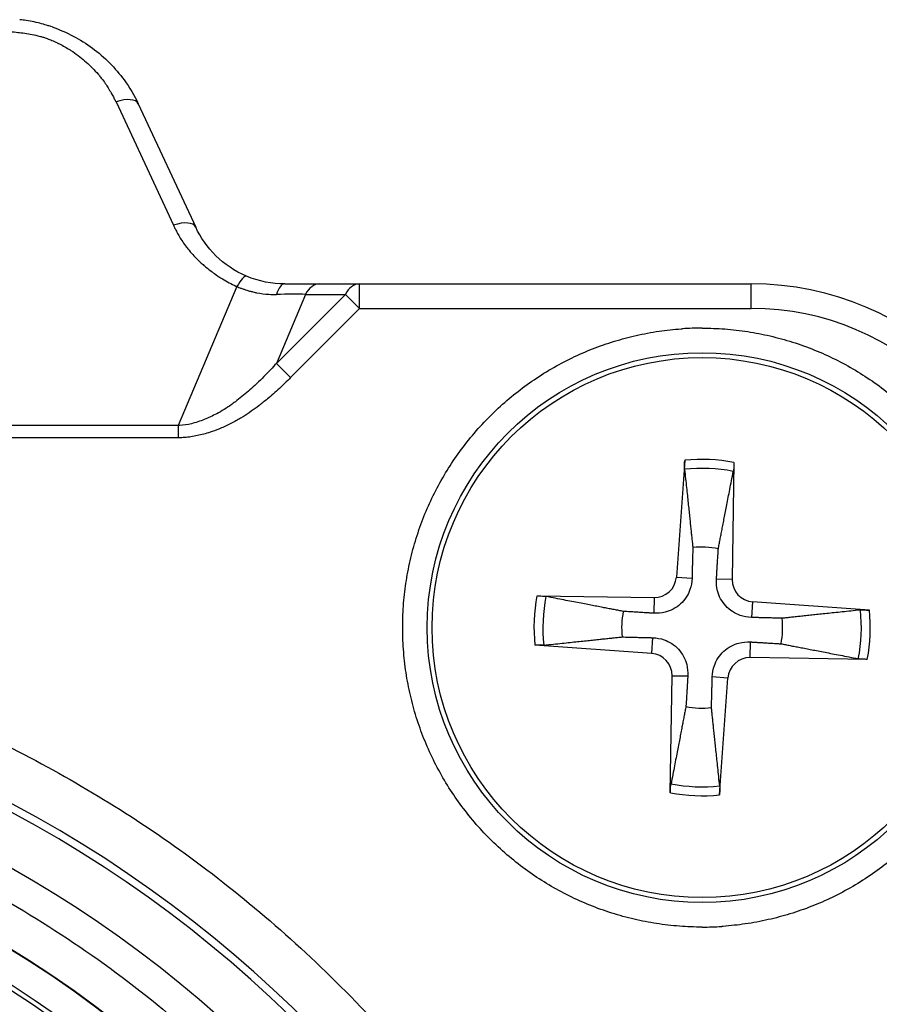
# Model space of a CAD drawing. Header units: millimetres. Extents: x 0 to 2376, y 0 to 1680.
# Tile 29 of 56: x 1161 to 1170, y 748 to 758. Entities that reach past the tile are written whole.
import ezdxf

# ---------------------------------------------------------------- set-up
doc = ezdxf.new("R2010")
doc.units = ezdxf.units.MM
doc.header["$LTSCALE"] = 0.2

# ---------------------------------------------------------------- blocks, each defined once
blk = doc.blocks.new('A$Cdbfcb4cb')
for p, q in [((-87.97, 59.353), (-87.385, 58.097)), ((-87.744, 59.334), (-87.158, 58.078)), ((-86.738, 57.473), (-87.336, 56.058)), ((-85.895, 57.5), (-81.5, 57.5)), ((-85.489, 57.25), (-85.489, 57.5)), ((-81.5, 57.25), (-81.5, 57.5)), ((-86.039, 57.394), (-86.337, 56.69)), ((-85.633, 57.394), (-86.337, 56.69)), ((-86.039, 57.394), (-85.633, 57.394)), ((-85.489, 57.25), (-85.633, 57.394)), ((-85.489, 57.25), (-86.193, 56.546)), ((-85.489, 57.25), (-81.5, 57.25)), ((-86.193, 56.546), (-86.337, 56.69)), ((-86.521, 56.5), (-86.521, 56.5)), ((-87.336, 56.058), (-102.664, 56.058)), ((-87.336, 55.933), (-102.664, 55.933)), ((-82.177, 55.703), (-82.262, 54.514)), ((-81.676, 55.682), (-81.694, 54.49)), ((-82.262, 54.514), (-82.103, 54.503)), ((-81.694, 54.49), (-81.854, 54.492)), ((-83.682, 54.324), (-82.49, 54.306)), ((-82.49, 54.306), (-82.492, 54.146)), ((-81.486, 54.262), (-81.497, 54.103)), ((-80.297, 54.177), (-81.486, 54.262)), ((-82.514, 53.738), (-82.503, 53.897)), ((-81.51, 53.694), (-81.508, 53.854)), ((-83.703, 53.823), (-82.514, 53.738)), ((-80.318, 53.676), (-81.51, 53.694)), ((-82.324, 52.318), (-82.306, 53.51)), ((-82.306, 53.51), (-82.146, 53.508)), ((-81.738, 53.486), (-81.897, 53.497)), ((-81.823, 52.297), (-81.738, 53.486))]:
    blk.add_line(p, q)
for centre, radius in [((-82, 54), 2.8), ((-82, 54), 2.75), ((-95, 41), 11.407), ((-95, 41), 11.403), ((-95, 41), 11.099), ((-95, 41), 11.051)]:
    blk.add_circle(centre, radius)
for centre, radius, start, end in [((-81.5, 54.5), 3, 0, 90), ((-81.5, 54.5), 2.75, 0, 90), ((-81.998, 54), 3.05, 90.0414, 93.7974), ((-82, 54), 1.713, 79.1105, 95.9474), ((-82, 54), 1.622, 78.7211, 96.3368), ((-82, 54), 0.82, 78.4144, 96.6435), ((-82.487, 54.531), 0.225, 269.141, 355.9169), ((-81.469, 54.487), 0.225, 179.141, 265.9169), ((-82, 54), 1.713, 169.1105, 185.9474), ((-82, 54), 1.622, 168.7211, 186.3368), ((-82, 54), 0.82, 168.4144, 186.6435), ((-82, 54), 1.622, 348.7211, 6.3368), ((-82, 54), 1.713, 349.1105, 5.9474), ((-82, 54), 0.82, 348.4144, 6.6435), ((-82.531, 53.513), 0.225, 359.141, 85.9169), ((-81.513, 53.469), 0.225, 89.141, 175.9169), ((-82, 54), 0.82, 258.4144, 276.6435), ((-95, 41), 12.697, 114.3067, 65.6933), ((-95, 41), 12.619, 114.4631, 65.5369), ((-82, 54), 1.622, 258.7211, 276.3368), ((-82, 54), 1.713, 259.1105, 275.9474), ((-82.001, 53.999), 3.049, 270.0201, 273.7774)]:
    blk.add_arc(centre, radius, start, end)
for centre, major_axis, ratio, start_param, end_param in [((-87.97, 59.228), (0.227, 0.106), 0.463622, 0.001193, 1.357829), ((-87.97, 59.228), (0.227, 0.106), 0.463622, 6.283175, 6.284378), ((-87.385, 57.972), (0.227, 0.106), 0.463622, 6.283183, 7.641129), ((-86.738, 57.348), (0.097, 0.23), 0.219169, 6.283185, 7.37531), ((-86.252, 57.25), (0, 0.25), 0.40662, 6.283169, 7.243719), ((-85.895, 57.25), (0, 0.25), 0.707181, 6.282988, 7.238395), ((-85.489, 57.25), (0, 0.25), 0.707107, 0, 0.955318), ((-86.612, 57.326), (-0.815, -0.039), 0.070226, 3.929425, 4.361626), ((-87.336, 55.933), (0, 0.25), 0.000127, 1.047391, 1.571049), ((-95, 41), (-2.224, -11.913), 0.999998, 0.184575, 2.899213)]:
    blk.add_ellipse(centre, major_axis=major_axis, ratio=ratio, start_param=start_param, end_param=end_param)
for points, knots in [([(-88.621, 60.117), (-88.629, 60.12), (-88.636, 60.122), (-88.65, 60.127), (-88.657, 60.129), (-88.662, 60.13), (-88.682, 60.137), (-88.704, 60.143), (-88.751, 60.156), (-88.777, 60.162), (-88.83, 60.173), (-88.856, 60.178), (-88.906, 60.186), (-88.928, 60.189), (-88.951, 60.191)], [0.695899, 0.695899, 0.695899, 0.695899, 0.7198528, 0.7198528, 0.75, 0.75, 0.75, 0.7995699, 0.7995699, 0.8496774, 0.8496774, 0.8951975, 0.8951975, 0.9296937, 0.9296937, 0.9296937, 0.9296937]), ([(-89.103, 60.075), (-89.091, 60.074), (-89.078, 60.073), (-89.065, 60.072), (-89.041, 60.069), (-89.015, 60.067), (-88.987, 60.064), (-88.965, 60.062), (-88.942, 60.059), (-88.919, 60.056), (-88.893, 60.053), (-88.868, 60.048), (-88.843, 60.044), (-88.817, 60.039), (-88.792, 60.034), (-88.766, 60.028), (-88.757, 60.025), (-88.747, 60.023), (-88.74, 60.021), (-88.729, 60.018), (-88.72, 60.015), (-88.708, 60.012), (-88.697, 60.008), (-88.684, 60.004), (-88.67, 59.999), (-88.655, 59.993), (-88.639, 59.987), (-88.622, 59.98), (-88.605, 59.973), (-88.587, 59.965), (-88.567, 59.956), (-88.56, 59.952), (-88.552, 59.948), (-88.547, 59.945), (-88.507, 59.926), (-88.472, 59.905), (-88.437, 59.883), (-88.429, 59.877), (-88.42, 59.872), (-88.411, 59.866), (-88.387, 59.849), (-88.363, 59.832), (-88.339, 59.814), (-88.294, 59.778), (-88.252, 59.741), (-88.212, 59.701), (-88.191, 59.679), (-88.17, 59.657), (-88.153, 59.638), (-88.143, 59.627), (-88.136, 59.617), (-88.127, 59.606), (-88.118, 59.595), (-88.108, 59.582), (-88.097, 59.567), (-88.086, 59.552), (-88.074, 59.535), (-88.062, 59.516), (-88.058, 59.51), (-88.055, 59.504), (-88.051, 59.498), (-88.039, 59.48), (-88.03, 59.463), (-88.021, 59.447), (-88.012, 59.432), (-88.004, 59.417), (-87.997, 59.404), (-87.99, 59.391), (-87.984, 59.379), (-87.979, 59.369), (-87.976, 59.363), (-87.973, 59.358), (-87.97, 59.353)], [0, 0, 0, 0, 0.029267, 0.029267, 0.029267, 0.08246, 0.08246, 0.08246, 0.125, 0.125, 0.125, 0.175993, 0.175993, 0.175993, 0.22942, 0.22942, 0.22942, 0.25, 0.25, 0.25, 0.283049, 0.283049, 0.283049, 0.316023, 0.316023, 0.316023, 0.348703, 0.348703, 0.348703, 0.380527, 0.380527, 0.380527, 0.392857, 0.392857, 0.392857, 0.478232, 0.478232, 0.478232, 0.5, 0.5, 0.5, 0.562869, 0.562869, 0.562869, 0.684796, 0.684796, 0.684796, 0.75, 0.75, 0.75, 0.787056, 0.787056, 0.787056, 0.82517, 0.82517, 0.82517, 0.863283, 0.863283, 0.863283, 0.875, 0.875, 0.875, 0.909164, 0.909164, 0.909164, 0.944039, 0.944039, 0.944039, 0.979585, 0.979585, 0.979585, 1, 1, 1, 1]), ([(-88.621, 60.117), (-88.473, 60.066), (-88.333, 59.993), (-88.086, 59.811), (-87.977, 59.699), (-87.832, 59.501), (-87.784, 59.42), (-87.744, 59.335)], [0, 0, 0, 0, 0.0474418, 0.0474418, 0.0957764, 0.0957764, 0.1262923, 0.1262923, 0.1262923, 0.1262923]), ([(-87.385, 58.097), (-87.381, 58.088), (-87.376, 58.078), (-87.37, 58.066), (-87.364, 58.054), (-87.357, 58.04), (-87.349, 58.026), (-87.342, 58.012), (-87.333, 57.997), (-87.323, 57.98), (-87.314, 57.964), (-87.303, 57.947), (-87.291, 57.929), (-87.279, 57.912), (-87.266, 57.894), (-87.251, 57.875), (-87.247, 57.869), (-87.242, 57.863), (-87.238, 57.858), (-87.221, 57.837), (-87.205, 57.818), (-87.189, 57.801), (-87.173, 57.783), (-87.158, 57.767), (-87.143, 57.752), (-87.128, 57.738), (-87.114, 57.725), (-87.102, 57.713), (-87.089, 57.701), (-87.078, 57.691), (-87.067, 57.683), (-87.065, 57.68), (-87.062, 57.678), (-87.058, 57.675), (-87.029, 57.651), (-86.999, 57.627), (-86.968, 57.606), (-86.94, 57.585), (-86.911, 57.567), (-86.887, 57.552), (-86.84, 57.523), (-86.796, 57.5), (-86.749, 57.478), (-86.745, 57.477), (-86.742, 57.475), (-86.738, 57.473)], [0.0000001, 0.0000001, 0.0000001, 0.0000001, 0.0498883, 0.0498883, 0.0498883, 0.0999162, 0.0999162, 0.0999162, 0.146822, 0.146822, 0.146822, 0.1923634, 0.1923634, 0.1923634, 0.2359766, 0.2359766, 0.2359766, 0.25, 0.25, 0.25, 0.3058897, 0.3058897, 0.3058897, 0.3647772, 0.3647772, 0.3647772, 0.424418, 0.424418, 0.424418, 0.4838904, 0.4838904, 0.4838904, 0.5, 0.5, 0.5, 0.6291562, 0.6291562, 0.6291562, 0.75, 0.75, 0.75, 0.9818984, 0.9818984, 0.9818984, 0.9999999, 0.9999999, 0.9999999, 0.9999999]), ([(-86.738, 57.473), (-86.736, 57.473), (-86.733, 57.471), (-86.723, 57.467), (-86.716, 57.464), (-86.7, 57.458), (-86.69, 57.454), (-86.67, 57.447), (-86.661, 57.444), (-86.65, 57.44), (-86.635, 57.435), (-86.622, 57.431), (-86.597, 57.425), (-86.586, 57.422), (-86.567, 57.417), (-86.56, 57.415), (-86.547, 57.412), (-86.542, 57.411), (-86.537, 57.41), (-86.536, 57.41), (-86.535, 57.41), (-86.494, 57.402), (-86.453, 57.397), (-86.387, 57.393), (-86.361, 57.393), (-86.335, 57.393)], [0.0000005, 0.0000005, 0.0000005, 0.0000005, 0.0661903, 0.0661903, 0.132795, 0.132795, 0.2001699, 0.2001699, 0.25, 0.25, 0.25, 0.3020698, 0.3020698, 0.3556292, 0.3556292, 0.4097345, 0.4097345, 0.4642902, 0.4642902, 0.5, 0.5, 0.5, 0.8030159, 0.8030159, 1, 1, 1, 1]), ([(-86.252, 57.5), (-86.246, 57.5), (-86.238, 57.5), (-86.22, 57.5), (-86.209, 57.5), (-86.185, 57.5), (-86.172, 57.5), (-86.143, 57.5), (-86.127, 57.5), (-86.095, 57.5), (-86.079, 57.5), (-86.062, 57.5), (-86.038, 57.5), (-86.016, 57.5), (-85.974, 57.5), (-85.954, 57.5), (-85.921, 57.5), (-85.907, 57.5), (-85.895, 57.5)], [-0.9999997, -0.9999997, -0.9999997, -0.9999997, -0.8955322, -0.8955322, -0.7918104, -0.7918104, -0.6893215, -0.6893215, -0.590331, -0.590331, -0.5, -0.5, -0.5, -0.3273347, -0.3273347, -0.1441245, -0.1441245, 0, 0, 0, 0]), ([(-82, 50.95), (-82.078, 50.95), (-82.154, 50.953), (-82.309, 50.965), (-82.388, 50.974), (-82.541, 50.998), (-82.617, 51.012), (-82.769, 51.048), (-82.845, 51.069), (-82.996, 51.116), (-83.071, 51.143), (-83.216, 51.202), (-83.286, 51.233), (-83.425, 51.302), (-83.494, 51.339), (-83.627, 51.419), (-83.691, 51.46), (-83.818, 51.55), (-83.881, 51.598), (-84.004, 51.699), (-84.063, 51.752), (-84.176, 51.862), (-84.23, 51.917), (-84.333, 52.033), (-84.382, 52.094), (-84.476, 52.217), (-84.521, 52.28), (-84.605, 52.411), (-84.646, 52.479), (-84.721, 52.618), (-84.756, 52.69), (-84.82, 52.833), (-84.848, 52.904), (-84.9, 53.05), (-84.924, 53.125), (-84.964, 53.274), (-84.981, 53.349), (-85.011, 53.502), (-85.022, 53.581), (-85.04, 53.739), (-85.046, 53.819), (-85.051, 53.978), (-85.05, 54.054), (-85.044, 54.21), (-85.038, 54.288), (-85.019, 54.442), (-85.007, 54.518), (-84.977, 54.671), (-84.959, 54.748), (-84.916, 54.901), (-84.892, 54.976), (-84.838, 55.124), (-84.809, 55.195), (-84.744, 55.336), (-84.709, 55.406), (-84.634, 55.542), (-84.594, 55.608), (-84.508, 55.738), (-84.463, 55.802), (-84.365, 55.927), (-84.314, 55.989), (-84.208, 56.106), (-84.154, 56.161), (-84.041, 56.268), (-83.982, 56.32), (-83.86, 56.418), (-83.798, 56.464), (-83.67, 56.553), (-83.604, 56.596), (-83.467, 56.675), (-83.397, 56.713), (-83.256, 56.781), (-83.187, 56.811), (-83.043, 56.867), (-82.969, 56.893), (-82.821, 56.938), (-82.748, 56.958), (-82.596, 56.992), (-82.518, 57.007), (-82.365, 57.029), (-82.289, 57.037), (-82.209, 57.043), (-82.204, 57.043), (-82.2, 57.043)], [0, 0, 0, 0, 0.024368, 0.024368, 0.049526, 0.049526, 0.074329, 0.074329, 0.099664, 0.099664, 0.125, 0.125, 0.149411, 0.149411, 0.174558, 0.174558, 0.19928, 0.19928, 0.22464, 0.22464, 0.25, 0.25, 0.27435, 0.27435, 0.299513, 0.299513, 0.324267, 0.324267, 0.349634, 0.349634, 0.375, 0.375, 0.399348, 0.399348, 0.424511, 0.424511, 0.44915, 0.44915, 0.474575, 0.474575, 0.5, 0.5, 0.524317, 0.524317, 0.549488, 0.549488, 0.574251, 0.574251, 0.599625, 0.599625, 0.625, 0.625, 0.649545, 0.649545, 0.674659, 0.674659, 0.699481, 0.699481, 0.72474, 0.72474, 0.75, 0.75, 0.774436, 0.774436, 0.799577, 0.799577, 0.824454, 0.824454, 0.849727, 0.849727, 0.875, 0.875, 0.899159, 0.899159, 0.924369, 0.924369, 0.948899, 0.948899, 0.97445, 0.97445, 0.998582, 0.998582, 1, 1, 1, 1]), ([(-82, 57.05), (-81.922, 57.05), (-81.846, 57.047), (-81.691, 57.035), (-81.612, 57.026), (-81.459, 57.002), (-81.383, 56.988), (-81.231, 56.952), (-81.155, 56.931), (-81.004, 56.884), (-80.929, 56.857), (-80.784, 56.798), (-80.714, 56.767), (-80.575, 56.698), (-80.506, 56.661), (-80.373, 56.581), (-80.309, 56.54), (-80.182, 56.45), (-80.119, 56.402), (-79.996, 56.301), (-79.937, 56.248), (-79.824, 56.138), (-79.77, 56.083), (-79.667, 55.967), (-79.618, 55.906), (-79.524, 55.783), (-79.479, 55.72), (-79.395, 55.589), (-79.354, 55.521), (-79.279, 55.382), (-79.244, 55.31), (-79.18, 55.167), (-79.152, 55.096), (-79.1, 54.95), (-79.076, 54.875), (-79.036, 54.726), (-79.019, 54.651), (-78.989, 54.498), (-78.978, 54.419), (-78.96, 54.261), (-78.954, 54.181), (-78.951, 54.066), (-78.95, 54.033), (-78.95, 54)], [0, 0, 0, 0, 0.0243678, 0.0243678, 0.0495258, 0.0495258, 0.0743289, 0.0743289, 0.0996645, 0.0996645, 0.125, 0.125, 0.1494109, 0.1494109, 0.1745581, 0.1745581, 0.1992803, 0.1992803, 0.2246402, 0.2246402, 0.25, 0.25, 0.2743503, 0.2743503, 0.2995127, 0.2995127, 0.3242671, 0.3242671, 0.3496335, 0.3496335, 0.375, 0.375, 0.3993475, 0.3993475, 0.4245107, 0.4245107, 0.4491502, 0.4491502, 0.4745751, 0.4745751, 0.5, 0.5, 0.5104848, 0.5104848, 0.5104848, 0.5104848]), ([(-86.337, 56.69), (-86.337, 56.69), (-86.337, 56.69), (-86.355, 56.67), (-86.375, 56.649), (-86.417, 56.604), (-86.44, 56.58), (-86.487, 56.533), (-86.512, 56.509), (-86.544, 56.478), (-86.551, 56.472), (-86.557, 56.466), (-86.579, 56.446), (-86.601, 56.426), (-86.645, 56.388), (-86.667, 56.37), (-86.712, 56.333), (-86.734, 56.316), (-86.77, 56.289), (-86.784, 56.279), (-86.798, 56.269), (-86.845, 56.236), (-86.894, 56.205), (-86.986, 56.156), (-87.028, 56.136), (-87.114, 56.102), (-87.158, 56.087), (-87.242, 56.067), (-87.283, 56.061), (-87.327, 56.058), (-87.332, 56.058), (-87.336, 56.058)], [0, 0, 0, 0, 0.0000016, 0.0000016, 0.0808396, 0.0808396, 0.1586359, 0.1586359, 0.2326962, 0.2326962, 0.25, 0.25, 0.25, 0.3066168, 0.3066168, 0.3710108, 0.3710108, 0.4436359, 0.4436359, 0.5, 0.5, 0.5, 0.6447276, 0.6447276, 0.762799, 0.762799, 0.8813995, 0.8813995, 0.9883137, 0.9883137, 1, 1, 1, 1]), ([(-86.193, 56.546), (-86.231, 56.507), (-86.269, 56.47), (-86.306, 56.435), (-86.347, 56.397), (-86.388, 56.362), (-86.428, 56.329), (-86.456, 56.305), (-86.484, 56.283), (-86.512, 56.262), (-86.539, 56.241), (-86.566, 56.222), (-86.592, 56.203), (-86.62, 56.184), (-86.648, 56.165), (-86.675, 56.148), (-86.687, 56.141), (-86.698, 56.134), (-86.712, 56.126), (-86.744, 56.107), (-86.778, 56.088), (-86.813, 56.071), (-86.849, 56.053), (-86.885, 56.037), (-86.922, 56.022), (-86.951, 56.01), (-86.981, 55.999), (-87.012, 55.989), (-87.016, 55.988), (-87.022, 55.986), (-87.027, 55.984), (-87.05, 55.978), (-87.071, 55.971), (-87.092, 55.966), (-87.114, 55.961), (-87.136, 55.956), (-87.156, 55.952), (-87.18, 55.947), (-87.201, 55.944), (-87.222, 55.941), (-87.246, 55.938), (-87.268, 55.936), (-87.287, 55.935), (-87.306, 55.934), (-87.322, 55.933), (-87.336, 55.933)], [-0.9999999, -0.9999999, -0.9999999, -0.9999999, -0.8969935, -0.8969935, -0.8969935, -0.7838206, -0.7838206, -0.7838206, -0.702847, -0.702847, -0.702847, -0.6227814, -0.6227814, -0.6227814, -0.5367717, -0.5367717, -0.5367717, -0.5, -0.5, -0.5, -0.4142875, -0.4142875, -0.4142875, -0.3240654, -0.3240654, -0.3240654, -0.25, -0.25, -0.25, -0.2403773, -0.2403773, -0.2403773, -0.2020373, -0.2020373, -0.2020373, -0.1601289, -0.1601289, -0.1601289, -0.1119675, -0.1119675, -0.1119675, -0.0544214, -0.0544214, -0.0544214, -0.0000001, -0.0000001, -0.0000001, -0.0000001]), ([(-82.179, 55.612), (-82.18, 55.617), (-82.18, 55.624), (-82.18, 55.64), (-82.18, 55.652), (-82.179, 55.676), (-82.178, 55.691), (-82.177, 55.703)], [0.03461837, 0.03461837, 0.03461837, 0.03461837, 0.03765263, 0.03765263, 0.04141077, 0.04141077, 0.04522071, 0.04522071, 0.04522071, 0.04522071]), ([(-81.676, 55.682), (-81.677, 55.669), (-81.677, 55.654), (-81.678, 55.631), (-81.679, 55.618), (-81.681, 55.602), (-81.682, 55.596), (-81.683, 55.591)], [0.01516537, 0.01516537, 0.01516537, 0.01516537, 0.01897531, 0.01897531, 0.02273345, 0.02273345, 0.02576771, 0.02576771, 0.02576771, 0.02576771]), ([(-82.103, 54.503), (-82.105, 54.463), (-82.112, 54.423), (-82.133, 54.362), (-82.146, 54.335), (-82.179, 54.284), (-82.199, 54.26), (-82.242, 54.221), (-82.268, 54.203), (-82.321, 54.174), (-82.349, 54.164), (-82.412, 54.148), (-82.453, 54.144), (-82.492, 54.146)], [-0.06833671, -0.06833671, -0.06833671, -0.06833671, -0.05593592, -0.05593592, -0.04721406, -0.04721406, -0.0384922, -0.0384922, -0.02977033, -0.02977033, -0.02104847, -0.02104847, -0.00864768, -0.00864768, -0.00864768, -0.00864768]), ([(-81.497, 54.103), (-81.537, 54.105), (-81.577, 54.112), (-81.638, 54.133), (-81.665, 54.146), (-81.716, 54.179), (-81.74, 54.199), (-81.779, 54.242), (-81.797, 54.268), (-81.826, 54.321), (-81.836, 54.349), (-81.852, 54.412), (-81.856, 54.453), (-81.854, 54.492)], [-0.06833671, -0.06833671, -0.06833671, -0.06833671, -0.05593592, -0.05593592, -0.04721406, -0.04721406, -0.0384922, -0.0384922, -0.02977033, -0.02977033, -0.02104847, -0.02104847, -0.00864768, -0.00864768, -0.00864768, -0.00864768]), ([(-83.682, 54.324), (-83.669, 54.323), (-83.654, 54.323), (-83.631, 54.322), (-83.618, 54.321), (-83.602, 54.319), (-83.596, 54.318), (-83.591, 54.317)], [0.01516537, 0.01516537, 0.01516537, 0.01516537, 0.01897531, 0.01897531, 0.02273345, 0.02273345, 0.02576771, 0.02576771, 0.02576771, 0.02576771]), ([(-80.388, 54.179), (-80.383, 54.18), (-80.376, 54.18), (-80.36, 54.18), (-80.348, 54.18), (-80.324, 54.179), (-80.309, 54.178), (-80.297, 54.177)], [0.03461837, 0.03461837, 0.03461837, 0.03461837, 0.03765262, 0.03765262, 0.04141077, 0.04141077, 0.04522071, 0.04522071, 0.04522071, 0.04522071]), ([(-78.95, 54), (-78.95, 53.923), (-78.953, 53.846), (-78.964, 53.693), (-78.973, 53.616), (-78.996, 53.464), (-79.01, 53.388), (-79.044, 53.239), (-79.064, 53.165), (-79.102, 53.044), (-79.118, 52.996), (-79.162, 52.876), (-79.191, 52.805), (-79.256, 52.664), (-79.291, 52.594), (-79.366, 52.458), (-79.406, 52.392), (-79.492, 52.262), (-79.537, 52.198), (-79.635, 52.072), (-79.686, 52.011), (-79.792, 51.894), (-79.846, 51.839), (-79.959, 51.732), (-80.018, 51.68), (-80.14, 51.582), (-80.202, 51.536), (-80.33, 51.447), (-80.396, 51.404), (-80.533, 51.325), (-80.603, 51.287), (-80.744, 51.22), (-80.813, 51.189), (-80.957, 51.133), (-81.031, 51.107), (-81.179, 51.062), (-81.252, 51.042), (-81.404, 51.008), (-81.482, 50.993), (-81.635, 50.971), (-81.711, 50.963), (-81.791, 50.957), (-81.796, 50.957), (-81.8, 50.957)], [0.5104848, 0.5104848, 0.5104848, 0.5104848, 0.5349399, 0.5349399, 0.5596881, 0.5596881, 0.5844376, 0.5844376, 0.6089678, 0.6089678, 0.625, 0.625, 0.6495468, 0.6495468, 0.6746601, 0.6746601, 0.6994844, 0.6994844, 0.7247422, 0.7247422, 0.75, 0.75, 0.7744372, 0.7744372, 0.7995779, 0.7995779, 0.8244595, 0.8244595, 0.8497297, 0.8497297, 0.875, 0.875, 0.8991719, 0.8991719, 0.9243789, 0.9243789, 0.948912, 0.948912, 0.974456, 0.974456, 0.9985851, 0.9985851, 1, 1, 1, 1]), ([(-82.503, 53.897), (-82.463, 53.895), (-82.423, 53.888), (-82.362, 53.867), (-82.335, 53.854), (-82.284, 53.821), (-82.26, 53.801), (-82.221, 53.758), (-82.203, 53.732), (-82.174, 53.679), (-82.164, 53.651), (-82.148, 53.588), (-82.144, 53.547), (-82.146, 53.508)], [-0.06833671, -0.06833671, -0.06833671, -0.06833671, -0.05593592, -0.05593592, -0.04721406, -0.04721406, -0.0384922, -0.0384922, -0.02977033, -0.02977033, -0.02104847, -0.02104847, -0.00864768, -0.00864768, -0.00864768, -0.00864768]), ([(-81.897, 53.497), (-81.895, 53.537), (-81.888, 53.577), (-81.867, 53.638), (-81.854, 53.665), (-81.821, 53.716), (-81.801, 53.74), (-81.758, 53.779), (-81.732, 53.797), (-81.679, 53.826), (-81.651, 53.836), (-81.588, 53.852), (-81.547, 53.856), (-81.508, 53.854)], [-0.06833671, -0.06833671, -0.06833671, -0.06833671, -0.05593592, -0.05593592, -0.04721406, -0.04721406, -0.0384922, -0.0384922, -0.02977033, -0.02977033, -0.02104847, -0.02104847, -0.00864768, -0.00864768, -0.00864768, -0.00864768]), ([(-83.612, 53.821), (-83.617, 53.82), (-83.624, 53.82), (-83.64, 53.82), (-83.652, 53.82), (-83.676, 53.821), (-83.691, 53.822), (-83.703, 53.823)], [0.03461837, 0.03461837, 0.03461837, 0.03461837, 0.03765262, 0.03765262, 0.04141077, 0.04141077, 0.04522071, 0.04522071, 0.04522071, 0.04522071]), ([(-80.318, 53.676), (-80.331, 53.677), (-80.346, 53.677), (-80.369, 53.678), (-80.382, 53.679), (-80.398, 53.681), (-80.404, 53.682), (-80.409, 53.683)], [0.01516537, 0.01516537, 0.01516537, 0.01516537, 0.01897531, 0.01897531, 0.02273345, 0.02273345, 0.02576771, 0.02576771, 0.02576771, 0.02576771]), ([(-89.45, 52.974), (-88.795, 52.67), (-88.178, 52.322), (-87.598, 51.93), (-86.997, 51.523), (-86.426, 51.061), (-85.884, 50.543), (-85.331, 50.015), (-84.828, 49.443), (-84.373, 48.826), (-83.916, 48.205), (-83.516, 47.549), (-83.174, 46.857), (-82.834, 46.172), (-82.554, 45.451), (-82.333, 44.694), (-82.117, 43.954), (-81.968, 43.212), (-81.884, 42.468), (-81.803, 41.741), (-81.782, 41.012), (-81.822, 40.28), (-81.861, 39.565), (-81.958, 38.858), (-82.112, 38.158), (-82.267, 37.454), (-82.474, 36.776), (-82.733, 36.126), (-83.001, 35.451), (-83.329, 34.793), (-83.718, 34.153), (-84.115, 33.499), (-84.565, 32.884), (-85.07, 32.307), (-85.578, 31.727), (-86.132, 31.196), (-86.734, 30.712), (-87.33, 30.233), (-87.974, 29.804), (-88.666, 29.426), (-89.342, 29.056), (-90.034, 28.75), (-90.743, 28.508), (-91.435, 28.272), (-92.142, 28.095), (-92.865, 27.976), (-93.572, 27.861), (-94.283, 27.803), (-95, 27.803)], [0, 0, 0, 0, 0.0625, 0.0625, 0.0625, 0.125, 0.125, 0.125, 0.1875, 0.1875, 0.1875, 0.25, 0.25, 0.25, 0.3125, 0.3125, 0.3125, 0.375, 0.375, 0.375, 0.4375, 0.4375, 0.4375, 0.5, 0.5, 0.5, 0.5625, 0.5625, 0.5625, 0.625, 0.625, 0.625, 0.6875, 0.6875, 0.6875, 0.75, 0.75, 0.75, 0.8125, 0.8125, 0.8125, 0.875, 0.875, 0.875, 0.9375, 0.9375, 0.9375, 1, 1, 1, 1]), ([(-95, 52.807), (-94.259, 52.807), (-93.539, 52.742), (-92.842, 52.612), (-92.108, 52.476), (-91.379, 52.264), (-90.654, 51.978), (-89.909, 51.683), (-89.2, 51.315), (-88.529, 50.875), (-87.851, 50.431), (-87.225, 49.922), (-86.652, 49.348), (-86.084, 48.781), (-85.572, 48.148), (-85.116, 47.449), (-84.674, 46.77), (-84.309, 46.069), (-84.022, 45.346), (-83.884, 44.995), (-83.759, 44.629), (-83.65, 44.246), (-83.544, 43.875), (-83.457, 43.509), (-83.391, 43.148), (-83.259, 42.439), (-83.194, 41.723), (-83.193, 41), (-83.193, 40.259), (-83.258, 39.54), (-83.388, 38.842), (-83.524, 38.108), (-83.736, 37.379), (-84.022, 36.654), (-84.317, 35.909), (-84.685, 35.2), (-85.125, 34.529), (-85.569, 33.851), (-86.078, 33.225), (-86.652, 32.652), (-87.219, 32.084), (-87.852, 31.572), (-88.551, 31.116), (-89.23, 30.674), (-89.931, 30.309), (-90.654, 30.022), (-91.005, 29.884), (-91.371, 29.759), (-91.754, 29.65), (-92.125, 29.544), (-92.491, 29.457), (-92.852, 29.391), (-93.561, 29.259), (-94.277, 29.193), (-95, 29.193)], [0, 0, 0, 0, 0.0625, 0.0625, 0.0625, 0.125, 0.125, 0.125, 0.1875, 0.1875, 0.1875, 0.25, 0.25, 0.25, 0.3125, 0.3125, 0.3125, 0.375, 0.375, 0.375, 0.40625, 0.40625, 0.40625, 0.4375, 0.4375, 0.4375, 0.5, 0.5, 0.5, 0.5625, 0.5625, 0.5625, 0.625, 0.625, 0.625, 0.6875, 0.6875, 0.6875, 0.75, 0.75, 0.75, 0.8125, 0.8125, 0.8125, 0.875, 0.875, 0.875, 0.90625, 0.90625, 0.90625, 0.9375, 0.9375, 0.9375, 1, 1, 1, 1]), ([(-82.324, 52.318), (-82.323, 52.331), (-82.323, 52.346), (-82.322, 52.369), (-82.321, 52.382), (-82.319, 52.398), (-82.318, 52.404), (-82.317, 52.409)], [0.01516537, 0.01516537, 0.01516537, 0.01516537, 0.01897531, 0.01897531, 0.02273345, 0.02273345, 0.02576771, 0.02576771, 0.02576771, 0.02576771]), ([(-81.821, 52.388), (-81.82, 52.383), (-81.82, 52.376), (-81.82, 52.36), (-81.82, 52.348), (-81.821, 52.324), (-81.822, 52.309), (-81.823, 52.297)], [0.03461837, 0.03461837, 0.03461837, 0.03461837, 0.03765262, 0.03765262, 0.04141077, 0.04141077, 0.04522071, 0.04522071, 0.04522071, 0.04522071]), ([(-95, 51.651), (-94.35, 51.651), (-93.701, 51.592), (-93.062, 51.474), (-92.728, 51.412), (-92.397, 51.334), (-92.071, 51.239), (-92.042, 51.231), (-91.928, 51.199), (-91.707, 51.129), (-91.57, 51.083), (-91.446, 51.041), (-91.242, 50.967), (-91.12, 50.92), (-91.079, 50.904), (-91.002, 50.873), (-90.763, 50.776), (-90.358, 50.589), (-90.12, 50.465), (-89.75, 50.273), (-89.44, 50.085), (-89.182, 49.917), (-89.056, 49.834), (-88.779, 49.646), (-88.459, 49.405), (-88.29, 49.269), (-88.078, 49.098), (-87.735, 48.795), (-87.536, 48.599), (-87.468, 48.532), (-86.956, 48.019), (-86.035, 46.888), (-85.363, 45.595), (-85.096, 44.921), (-85.062, 44.835), (-84.965, 44.585), (-84.828, 44.175), (-84.756, 43.927), (-84.647, 43.549), (-84.575, 43.22), (-84.524, 42.947), (-84.475, 42.681), (-84.425, 42.357), (-84.391, 41.974), (-84.37, 41.735), (-84.35, 41.332), (-84.349, 41.085), (-84.349, 41), (-84.349, 40.35), (-84.408, 39.701), (-84.526, 39.062), (-84.588, 38.728), (-84.666, 38.397), (-84.761, 38.071), (-84.769, 38.042), (-84.801, 37.929), (-84.87, 37.707), (-84.917, 37.57), (-84.959, 37.446), (-85.033, 37.242), (-85.08, 37.12), (-85.096, 37.079), (-85.127, 37.002), (-85.224, 36.763), (-85.411, 36.358), (-85.535, 36.12), (-85.727, 35.75), (-85.915, 35.44), (-86.083, 35.182), (-86.166, 35.056), (-86.354, 34.779), (-86.595, 34.459), (-86.731, 34.29), (-86.902, 34.078), (-87.205, 33.735), (-87.401, 33.536), (-87.468, 33.468), (-87.981, 32.956), (-89.112, 32.035), (-90.405, 31.363), (-91.079, 31.096), (-91.165, 31.063), (-91.414, 30.965), (-91.825, 30.828), (-92.073, 30.756), (-92.451, 30.647), (-92.779, 30.575), (-93.053, 30.524), (-93.318, 30.475), (-93.642, 30.425), (-94.026, 30.391), (-94.264, 30.37), (-94.666, 30.35), (-94.914, 30.349), (-95, 30.349)], [0, 0, 0, 0, 0.0625, 0.0625, 0.0625, 0.09375, 0.09375, 0.09375, 0.101562, 0.109375, 0.109375, 0.109375, 0.117188, 0.125, 0.125, 0.125, 0.140625, 0.15625, 0.15625, 0.15625, 0.1875, 0.1875, 0.1875, 0.203125, 0.21875, 0.21875, 0.21875, 0.234375, 0.25, 0.25, 0.25, 0.3125, 0.375, 0.375, 0.375, 0.390625, 0.40625, 0.40625, 0.40625, 0.4375, 0.4375, 0.4375, 0.46875, 0.46875, 0.46875, 0.484375, 0.5, 0.5, 0.5, 0.5625, 0.5625, 0.5625, 0.59375, 0.59375, 0.59375, 0.601562, 0.609375, 0.609375, 0.609375, 0.617188, 0.625, 0.625, 0.625, 0.640625, 0.65625, 0.65625, 0.65625, 0.6875, 0.6875, 0.6875, 0.703125, 0.71875, 0.71875, 0.71875, 0.734375, 0.75, 0.75, 0.75, 0.8125, 0.875, 0.875, 0.875, 0.890625, 0.90625, 0.90625, 0.90625, 0.9375, 0.9375, 0.9375, 0.96875, 0.96875, 0.96875, 0.984375, 1, 1, 1, 1])]:
    blk.add_open_spline(points, degree=3, knots=knots)
for points in [[(-86.641, 57.579), (-86.88, 57.68), (-87.06, 57.867), (-87.158, 58.077)], [(-86.252, 57.5), (-86.379, 57.5), (-86.514, 57.525), (-86.641, 57.579)]]:
    blk.add_open_spline(points, degree=3)
for points, weights in [([(-82.179, 55.612), (-82.123, 55.083), (-82.095, 54.815)], [1.1333560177, 1.29848762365, 1.32702433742]), ([(-81.835, 54.804), (-81.784, 55.068), (-81.683, 55.591)], [1.32702430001, 1.29848759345, 1.13335600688]), ([(-82.095, 54.815), (-82.1, 54.623), (-82.103, 54.503)], [1, 1.25721835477, 1.49274833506]), ([(-81.854, 54.492), (-81.847, 54.612), (-81.835, 54.804)], [1.49274833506, 1.25721835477, 1]), ([(-82.804, 54.165), (-83.068, 54.216), (-83.591, 54.317)], [1.32702430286, 1.29848759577, 1.13335600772]), ([(-82.492, 54.146), (-82.612, 54.153), (-82.804, 54.165)], [1.49274833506, 1.25721835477, 1]), ([(-80.388, 54.179), (-80.917, 54.123), (-81.185, 54.095)], [1.13335601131, 1.29848760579, 1.3270243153]), ([(-81.185, 54.095), (-81.377, 54.1), (-81.497, 54.103)], [1, 1.25721835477, 1.49274833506]), ([(-83.612, 53.821), (-83.083, 53.877), (-82.815, 53.905)], [1.13335601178, 1.29848760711, 1.3270243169]), ([(-82.815, 53.905), (-82.623, 53.9), (-82.503, 53.897)], [1, 1.25721835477, 1.49274833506]), ([(-81.508, 53.854), (-81.388, 53.847), (-81.196, 53.835)], [1.49274833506, 1.25721835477, 1]), ([(-81.196, 53.835), (-80.932, 53.784), (-80.409, 53.683)], [1.32702430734, 1.29848759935, 1.13335600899]), ([(-82.146, 53.508), (-82.153, 53.388), (-82.165, 53.196)], [1.49274833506, 1.25721835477, 1]), ([(-81.905, 53.185), (-81.9, 53.377), (-81.897, 53.497)], [1, 1.25721835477, 1.49274833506]), ([(-82.165, 53.196), (-82.216, 52.932), (-82.317, 52.409)], [1.32702432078, 1.29848761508, 1.1333560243]), ([(-81.821, 52.388), (-81.877, 52.917), (-81.905, 53.185)], [1.13335601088, 1.29848760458, 1.3270243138])]:
    blk.add_rational_spline(points, weights, degree=2)

msp = doc.modelspace()

# ---------------------------------------------------------------- block references
msp.add_blockref('A$Cdbfcb4cb', (1250.386, 697.634))

doc.saveas('drawing.dxf')
